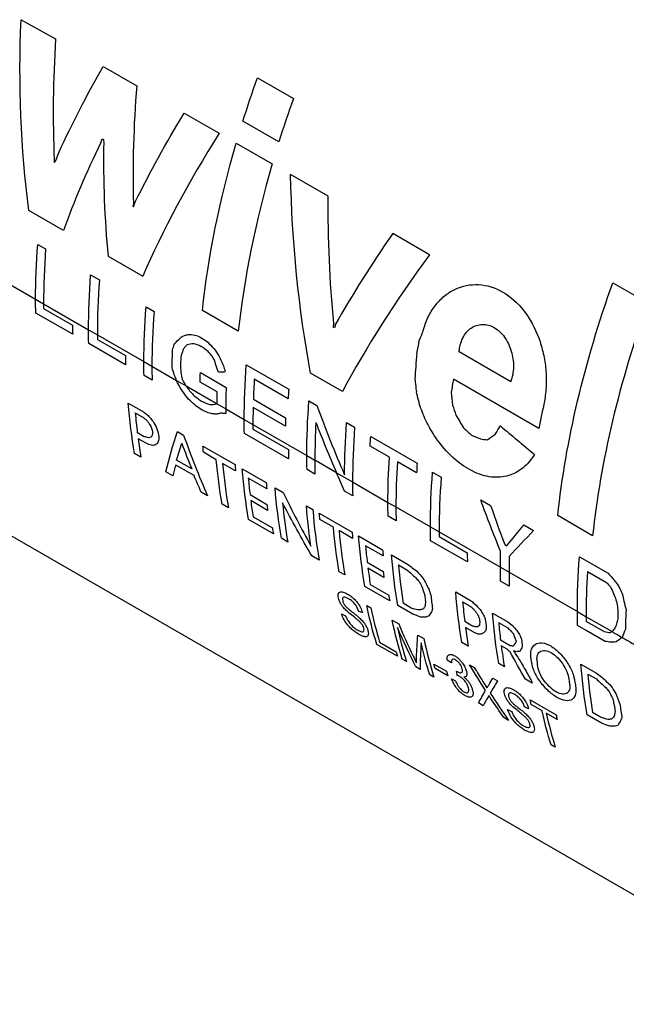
# Model space of a CAD drawing. Header units: millimetres. Extents: x 6 to 273, y 6 to 210.
# Tile 20 of 22: x 191.23 to 198.58, y 162.12 to 174.06. Entities that reach past the tile are written whole.
import ezdxf

# ---------------------------------------------------------------- set-up
doc = ezdxf.new("R2010")
doc.units = ezdxf.units.MM

msp = doc.modelspace()

# ---------------------------------------------------------------- linework, layer by layer
for p, q in [((191.243, 174.061), (191.662, 173.827)), ((192.239, 173.494), (192.645, 173.259)), ((194.109, 173.355), (194.545, 173.103)), ((193.22, 172.927), (193.644, 172.683)), ((194.368, 172.578), (193.932, 172.829)), ((192.228, 172.616), (192.243, 172.607)), ((193.852, 172.563), (194.288, 172.311)), ((191.641, 172.337), (191.652, 172.331)), ((194.967, 171.919), (194.511, 172.182)), ((192.6, 171.797), (192.608, 171.792)), ((191.757, 171.503), (191.338, 171.745)), ((184.738, 171.485), (206.756, 158.774)), ((196.195, 171.21), (195.749, 171.468)), ((191.445, 171.335), (191.541, 171.279)), ((192.298, 171.191), (192.719, 170.948)), ((190.767, 171.047), (191.42, 170.671)), ((192.087, 170.964), (192.193, 170.903)), ((198.417, 170.868), (198.84, 170.624)), ((191.42, 170.671), (191.516, 170.615)), ((191.516, 170.615), (192.062, 170.3)), ((191.869, 170.244), (191.421, 170.502)), ((191.516, 170.558), (191.867, 170.355)), ((192.758, 170.577), (192.855, 170.521)), ((193.877, 170.28), (193.441, 170.531)), ((192.062, 170.3), (192.168, 170.239)), ((192.168, 170.239), (192.733, 169.913)), ((195.044, 170.321), (195.027, 170.331)), ((192.51, 169.874), (192.063, 170.132)), ((192.168, 170.182), (192.509, 169.985)), ((197.179, 169.669), (196.553, 170.03)), ((192.733, 169.913), (192.83, 169.857)), ((193.974, 169.875), (194.489, 169.577)), ((192.83, 169.857), (193.129, 169.684)), ((193.417, 169.78), (193.729, 169.6)), ((195.14, 169.551), (194.754, 169.773)), ((192.832, 169.688), (192.734, 169.744)), ((193.129, 169.684), (193.244, 169.618)), ((193.621, 169.546), (193.414, 169.665)), ((194.481, 169.461), (194.071, 169.698)), ((197.521, 169.1), (196.486, 169.698)), ((193.244, 169.618), (193.62, 169.4)), ((192.543, 169.41), (192.726, 169.305)), ((193.62, 169.4), (193.725, 169.34)), ((194.06, 169.455), (194.45, 169.23)), ((194.733, 169.437), (194.83, 169.381)), ((192.627, 169.29), (192.732, 169.229)), ((193.691, 169.285), (193.675, 169.29)), ((193.725, 169.34), (193.949, 169.211)), ((194.447, 169.129), (194.057, 169.354)), ((193.949, 169.211), (194.054, 169.15)), ((195.19, 169.173), (195.287, 169.117)), ((192.736, 169.001), (192.653, 169.049)), ((193.138, 169.066), (193.214, 169.022)), ((194.486, 168.733), (193.95, 169.042)), ((194.054, 169.15), (194.708, 168.772)), ((194.054, 169.093), (194.484, 168.845)), ((192.758, 168.922), (192.662, 168.977)), ((195.482, 169.004), (196.045, 168.679)), ((196.702, 169.02), (196.812, 168.974)), ((192.697, 168.752), (192.619, 168.797)), ((193.448, 168.888), (193.837, 168.663)), ((193.61, 168.722), (193.454, 168.813)), ((195.708, 168.753), (195.474, 168.888)), ((193.313, 168.61), (193.129, 168.716)), ((193.843, 168.588), (193.687, 168.678)), ((194.708, 168.772), (194.805, 168.717)), ((195.067, 168.565), (194.805, 168.717)), ((196.037, 168.563), (195.805, 168.697)), ((193.084, 168.528), (192.999, 168.577)), ((193.341, 168.529), (193.118, 168.657)), ((193.925, 168.612), (194.216, 168.444)), ((194.806, 168.548), (194.71, 168.604)), ((195.067, 168.565), (195.262, 168.453)), ((196.231, 168.572), (196.336, 168.511)), ((194.222, 168.369), (193.998, 168.498)), ((195.262, 168.453), (195.691, 168.205)), ((193.504, 168.286), (193.427, 168.33)), ((194.323, 168.382), (194.42, 168.326)), ((195.264, 168.284), (195.166, 168.34)), ((194.019, 168.299), (194.223, 168.181)), ((194.232, 168.108), (194.028, 168.226)), ((195.691, 168.205), (195.788, 168.149)), ((196.816, 168.234), (196.936, 168.165)), ((193.756, 168.14), (193.68, 168.184)), ((194.702, 168.164), (194.78, 168.119)), ((195.788, 168.149), (196.206, 167.908)), ((194.302, 167.825), (194.001, 167.999)), ((194.056, 168.03), (194.29, 167.895)), ((194.859, 168.073), (195.257, 167.843)), ((195.03, 167.903), (194.865, 167.998)), ((195.79, 167.981), (195.693, 168.037)), ((198.172, 167.8), (197.749, 168.045)), ((195.263, 167.768), (195.098, 167.863)), ((196.206, 167.908), (196.311, 167.847)), ((196.311, 167.847), (197.054, 167.418)), ((197.34, 167.932), (197.457, 167.864)), ((194.477, 167.724), (194.399, 167.769)), ((195.335, 167.798), (195.626, 167.63)), ((196.654, 167.482), (196.207, 167.739)), ((196.312, 167.79), (196.652, 167.593)), ((195.633, 167.555), (195.419, 167.678)), ((197.106, 167.694), (197.133, 167.678)), ((194.856, 167.505), (194.768, 167.556)), ((195.734, 167.568), (195.928, 167.456)), ((198.012, 167.544), (198.359, 167.344)), ((195.168, 167.325), (195.1, 167.364)), ((195.44, 167.478), (195.634, 167.366)), ((195.643, 167.294), (195.449, 167.406)), ((195.818, 167.448), (195.921, 167.388)), ((195.986, 167.411), (196.037, 167.373)), ((197.054, 167.418), (197.159, 167.357)), ((198.11, 167.366), (198.341, 167.233)), ((197.161, 167.189), (197.055, 167.25)), ((197.159, 167.357), (197.987, 166.879)), ((195.712, 167.011), (195.411, 167.185)), ((195.477, 167.21), (195.701, 167.081)), ((196.512, 167.119), (196.691, 167.015)), ((195.383, 166.863), (195.334, 166.886)), ((195.434, 166.954), (195.484, 166.924)), ((195.994, 166.848), (195.81, 166.954)), ((195.974, 166.923), (195.876, 166.98)), ((196.012, 166.909), (195.974, 166.923)), ((196.596, 166.999), (196.686, 166.947)), ((195.128, 166.853), (195.177, 166.83)), ((195.742, 166.776), (195.821, 166.73)), ((196.959, 166.861), (197.143, 166.754)), ((197.987, 166.879), (198.093, 166.818)), ((198.093, 166.818), (198.407, 166.637)), ((196.708, 166.708), (196.621, 166.758)), ((196.737, 166.625), (196.631, 166.686)), ((197.033, 166.746), (197.143, 166.683)), ((197.143, 166.754), (197.202, 166.709)), ((198.095, 166.65), (197.989, 166.711)), ((198.316, 166.633), (198.093, 166.761)), ((198.325, 166.518), (198.095, 166.65)), ((196.054, 166.595), (196.126, 166.554)), ((196.786, 166.605), (196.737, 166.625)), ((197.172, 166.466), (197.056, 166.534)), ((195.807, 166.337), (195.555, 166.482)), ((195.59, 166.507), (195.791, 166.391)), ((196.665, 166.461), (196.588, 166.505)), ((197.138, 166.422), (197.064, 166.465)), ((195.914, 166.275), (195.863, 166.304)), ((196.461, 166.257), (196.409, 166.292)), ((196.081, 166.179), (196.029, 166.209)), ((196.249, 166.242), (196.4, 166.155)), ((196.415, 166.101), (196.264, 166.188)), ((196.679, 166.235), (196.737, 166.201)), ((197.103, 166.208), (197.034, 166.248)), ((198.03, 166.242), (198.219, 166.133)), ((196.247, 166.083), (196.197, 166.112)), ((196.462, 166.063), (196.511, 166.04)), ((196.523, 166.157), (196.53, 166.152)), ((196.961, 166.072), (197.019, 166.039)), ((197.44, 166.012), (197.358, 166.06)), ((198.114, 166.122), (198.219, 166.062)), ((198.219, 166.133), (198.283, 166.086)), ((197.415, 165.81), (197.73, 165.628)), ((196.845, 165.737), (196.788, 165.771)), ((197.141, 165.691), (197.19, 165.668)), ((197.396, 165.701), (197.347, 165.724)), ((197.559, 165.677), (197.427, 165.753)), ((197.153, 165.56), (197.095, 165.593)), ((197.742, 165.572), (197.61, 165.648)), ((198.288, 165.522), (198.106, 165.628)), ((198.268, 165.599), (198.172, 165.654)), ((197.719, 165.233), (197.669, 165.262))]:
    msp.add_line(p, q)
for centre, radius, start, end in [((199.667, 169.919), 7.068, 185.1087, 187.0713), ((203.68, 168.713), 8.875, 177.0138, 179.9776), ((202.663, 168.056), 6.872, 185.0811, 189.0138), ((207.044, 166.813), 8.951, 176.4582, 179.9685), ((202.965, 167.883), 6.876, 186.7123, 187.3457), ((203.636, 167.628), 7.068, 185.1087, 187.0713), ((203.837, 167.516), 7.074, 185.8939, 186.2256), ((206.526, 166.818), 8.433, 179.9996, 180.3863), ((204.097, 167.378), 7.092, 185.1108, 186.8386), ((204.959, 166.731), 6.872, 185.0811, 189.0138), ((205.243, 166.554), 6.856, 186.7874, 187.4758)]:
    msp.add_arc(centre, radius, start, end)
for points in [[(191.338, 171.745), (191.241, 172.496), (191.21, 173.275), (191.243, 174.061)], [(191.662, 173.827), (191.631, 173.334), (191.625, 172.843), (191.646, 172.361)], [(191.705, 172.458), (191.862, 172.798), (192.04, 173.145), (192.239, 173.494)], [(193.932, 172.829), (193.988, 173.004), (194.047, 173.18), (194.109, 173.355)], [(192.645, 173.259), (192.607, 172.777), (192.593, 172.297), (192.605, 171.826)], [(194.545, 173.103), (194.483, 172.928), (194.423, 172.753), (194.368, 172.578)], [(192.632, 171.859), (192.805, 172.209), (193.001, 172.567), (193.22, 172.927)], [(193.644, 172.683), (193.271, 172.09), (192.961, 171.505), (192.719, 170.948)], [(192.209, 172.569), (192.034, 172.207), (191.883, 171.85), (191.757, 171.503)], [(192.209, 172.569), (192.215, 172.585), (192.221, 172.6), (192.228, 172.616)], [(192.245, 172.573), (192.238, 172.105), (192.255, 171.643), (192.298, 171.191)], [(192.243, 172.607), (192.244, 172.596), (192.245, 172.585), (192.245, 172.573)], [(193.441, 170.531), (193.512, 171.187), (193.65, 171.872), (193.852, 172.563)], [(191.675, 172.377), (191.685, 172.404), (191.695, 172.431), (191.705, 172.458)], [(191.646, 172.361), (191.644, 172.353), (191.643, 172.345), (191.641, 172.337)], [(191.652, 172.331), (191.66, 172.347), (191.667, 172.362), (191.675, 172.377)], [(194.288, 172.311), (194.086, 171.62), (193.948, 170.935), (193.877, 170.28)], [(194.754, 169.773), (194.607, 170.555), (194.527, 171.365), (194.511, 172.182)], [(195.035, 170.378), (194.985, 170.885), (194.963, 171.401), (194.967, 171.919)], [(192.605, 171.826), (192.603, 171.816), (192.602, 171.807), (192.6, 171.797)], [(192.608, 171.792), (192.616, 171.814), (192.624, 171.837), (192.632, 171.859)], [(195.749, 171.468), (195.491, 171.096), (195.26, 170.727), (195.056, 170.366)], [(191.42, 170.671), (191.42, 170.888), (191.428, 171.109), (191.445, 171.335)], [(191.541, 171.279), (191.524, 171.054), (191.516, 170.832), (191.516, 170.615)], [(196.195, 171.21), (195.778, 170.643), (195.425, 170.082), (195.14, 169.551)], [(192.062, 170.3), (192.062, 170.517), (192.07, 170.739), (192.087, 170.964)], [(192.193, 170.903), (192.176, 170.677), (192.168, 170.456), (192.168, 170.239)], [(197.749, 168.045), (197.846, 168.95), (198.073, 169.911), (198.417, 170.868)], [(191.421, 170.502), (191.42, 170.558), (191.42, 170.614), (191.42, 170.671)], [(191.516, 170.615), (191.516, 170.596), (191.516, 170.577), (191.516, 170.558)], [(198.84, 170.624), (198.497, 169.666), (198.269, 168.706), (198.172, 167.8)], [(192.733, 169.913), (192.733, 170.13), (192.741, 170.351), (192.758, 170.577)], [(192.855, 170.521), (192.838, 170.295), (192.83, 170.073), (192.83, 169.857)], [(191.867, 170.355), (191.867, 170.318), (191.868, 170.281), (191.869, 170.244)], [(195.035, 170.378), (195.032, 170.362), (195.029, 170.347), (195.027, 170.331)], [(195.056, 170.366), (195.052, 170.351), (195.048, 170.336), (195.044, 170.321)], [(192.063, 170.132), (192.062, 170.187), (192.062, 170.244), (192.062, 170.3)], [(192.168, 170.239), (192.168, 170.22), (192.168, 170.201), (192.168, 170.182)], [(196.071, 170.164), (196.082, 170.193), (196.093, 170.221), (196.104, 170.25)], [(196.104, 170.25), (196.108, 170.261), (196.112, 170.271), (196.117, 170.282)], [(193.08, 170.057), (193.087, 170.078), (193.093, 170.099), (193.1, 170.12)], [(193.1, 170.12), (193.116, 170.139), (193.133, 170.159), (193.15, 170.178)], [(193.257, 170.117), (193.248, 170.108), (193.239, 170.1), (193.231, 170.091)], [(196.041, 170.015), (196.051, 170.065), (196.061, 170.114), (196.071, 170.164)], [(193.075, 169.841), (193.076, 169.912), (193.077, 169.984), (193.08, 170.057)], [(193.193, 170.009), (193.188, 169.996), (193.184, 169.982), (193.18, 169.969)], [(193.208, 170.058), (193.203, 170.041), (193.198, 170.025), (193.193, 170.009)], [(193.231, 170.091), (193.223, 170.08), (193.216, 170.069), (193.208, 170.058)], [(196.041, 170.015), (196.036, 169.96), (196.031, 169.905), (196.027, 169.85)], [(192.509, 169.985), (192.509, 169.948), (192.51, 169.911), (192.51, 169.874)], [(192.734, 169.744), (192.733, 169.8), (192.733, 169.856), (192.733, 169.913)], [(193.18, 169.969), (193.179, 169.926), (193.177, 169.883), (193.176, 169.841)], [(193.598, 169.899), (193.594, 169.912), (193.59, 169.926), (193.586, 169.939)], [(193.606, 169.875), (193.603, 169.883), (193.601, 169.891), (193.598, 169.899)], [(193.621, 169.825), (193.616, 169.841), (193.611, 169.858), (193.606, 169.875)], [(193.69, 169.879), (193.697, 169.857), (193.705, 169.835), (193.713, 169.813)], [(193.949, 169.211), (193.949, 169.428), (193.957, 169.649), (193.974, 169.875)], [(192.83, 169.857), (192.83, 169.8), (192.83, 169.744), (192.832, 169.688)], [(193.1, 169.753), (193.091, 169.782), (193.083, 169.811), (193.075, 169.841)], [(193.129, 169.684), (193.119, 169.707), (193.11, 169.73), (193.1, 169.753)], [(193.176, 169.841), (193.178, 169.82), (193.179, 169.8), (193.181, 169.779)], [(193.181, 169.779), (193.187, 169.752), (193.192, 169.724), (193.198, 169.697)], [(193.414, 169.665), (193.415, 169.703), (193.416, 169.742), (193.417, 169.78)], [(193.635, 169.783), (193.63, 169.797), (193.626, 169.811), (193.621, 169.825)], [(193.711, 169.783), (193.686, 169.783), (193.66, 169.783), (193.635, 169.783)], [(193.713, 169.813), (193.712, 169.803), (193.712, 169.793), (193.711, 169.783)], [(196.027, 169.85), (196.023, 169.802), (196.02, 169.753), (196.017, 169.705)], [(193.146, 169.644), (193.14, 169.657), (193.135, 169.671), (193.129, 169.684)], [(194.071, 169.698), (194.066, 169.616), (194.062, 169.535), (194.06, 169.455)], [(196.017, 169.705), (196.02, 169.676), (196.023, 169.647), (196.027, 169.618)], [(196.486, 169.698), (196.476, 169.646), (196.466, 169.593), (196.457, 169.541)], [(193.62, 169.4), (193.62, 169.449), (193.62, 169.497), (193.621, 169.546)], [(193.729, 169.6), (193.726, 169.513), (193.725, 169.426), (193.725, 169.34)], [(194.489, 169.577), (194.486, 169.539), (194.484, 169.5), (194.481, 169.461)], [(196.027, 169.618), (196.029, 169.594), (196.032, 169.571), (196.035, 169.547)], [(196.457, 169.541), (196.463, 169.489), (196.469, 169.438), (196.475, 169.386)], [(192.619, 168.797), (192.585, 168.995), (192.56, 169.199), (192.543, 169.41)], [(194.708, 168.772), (194.708, 168.989), (194.716, 169.211), (194.733, 169.437)], [(197.589, 169.432), (197.564, 169.321), (197.542, 169.211), (197.521, 169.1)], [(193.725, 169.283), (193.714, 169.284), (193.703, 169.284), (193.691, 169.285)], [(193.725, 169.34), (193.725, 169.321), (193.725, 169.302), (193.725, 169.283)], [(194.057, 169.354), (194.055, 169.286), (194.054, 169.218), (194.054, 169.15)], [(194.83, 169.381), (194.934, 169.096), (195.045, 168.815), (195.165, 168.538)], [(196.475, 169.386), (196.488, 169.345), (196.501, 169.304), (196.514, 169.263)], [(193.95, 169.042), (193.949, 169.098), (193.949, 169.154), (193.949, 169.211)], [(194.45, 169.23), (194.448, 169.196), (194.447, 169.163), (194.447, 169.129)], [(194.817, 169.175), (194.896, 168.97), (194.979, 168.766), (195.067, 168.565)], [(195.165, 168.538), (195.165, 168.746), (195.174, 168.958), (195.19, 169.173)], [(196.514, 169.263), (196.545, 169.212), (196.576, 169.161), (196.607, 169.11)], [(192.999, 168.577), (193.037, 168.734), (193.083, 168.897), (193.138, 169.066)], [(194.054, 169.15), (194.054, 169.131), (194.054, 169.112), (194.054, 169.093)], [(195.287, 169.117), (195.27, 168.891), (195.262, 168.67), (195.262, 168.453)], [(196.607, 169.11), (196.638, 169.08), (196.67, 169.05), (196.702, 169.02)], [(196.897, 168.965), (196.929, 168.988), (196.961, 169.012), (196.994, 169.036)], [(196.994, 169.036), (197.014, 169.068), (197.033, 169.1), (197.054, 169.132)], [(197.054, 169.132), (197.191, 169.017), (197.329, 168.902), (197.467, 168.787)], [(192.662, 168.977), (192.673, 168.901), (192.684, 168.826), (192.697, 168.752)], [(192.756, 168.998), (192.75, 168.999), (192.743, 169), (192.736, 169.001)], [(193.129, 168.716), (193.148, 168.784), (193.169, 168.854), (193.191, 168.924)], [(193.191, 168.924), (193.23, 168.818), (193.271, 168.714), (193.313, 168.61)], [(193.214, 169.022), (193.302, 168.771), (193.399, 168.525), (193.504, 168.286)], [(195.474, 168.888), (195.477, 168.927), (195.479, 168.965), (195.482, 169.004)], [(196.812, 168.974), (196.84, 168.971), (196.869, 168.968), (196.897, 168.965)], [(193.454, 168.813), (193.452, 168.838), (193.45, 168.863), (193.448, 168.888)], [(194.484, 168.845), (194.485, 168.807), (194.485, 168.77), (194.486, 168.733)], [(193.68, 168.184), (193.65, 168.359), (193.627, 168.538), (193.61, 168.722)], [(193.687, 168.678), (193.704, 168.494), (193.727, 168.314), (193.756, 168.14)], [(194.71, 168.604), (194.708, 168.66), (194.708, 168.716), (194.708, 168.772)], [(194.805, 168.717), (194.805, 168.66), (194.805, 168.604), (194.806, 168.548)], [(195.691, 168.205), (195.691, 168.384), (195.697, 168.567), (195.708, 168.753)], [(195.805, 168.697), (195.794, 168.511), (195.788, 168.328), (195.788, 168.149)], [(196.045, 168.679), (196.042, 168.64), (196.04, 168.602), (196.037, 168.563)], [(193.118, 168.657), (193.106, 168.613), (193.095, 168.57), (193.084, 168.528)], [(193.837, 168.663), (193.839, 168.638), (193.841, 168.613), (193.843, 168.588)], [(194.001, 167.999), (193.967, 168.197), (193.941, 168.402), (193.925, 168.612)], [(195.166, 168.34), (195.133, 168.415), (195.099, 168.49), (195.067, 168.565)], [(196.206, 167.908), (196.206, 168.125), (196.214, 168.346), (196.231, 168.572)], [(193.427, 168.33), (193.398, 168.396), (193.369, 168.462), (193.341, 168.529)], [(193.998, 168.498), (194.004, 168.431), (194.011, 168.364), (194.019, 168.299)], [(194.216, 168.444), (194.218, 168.419), (194.22, 168.394), (194.222, 168.369)], [(195.262, 168.453), (195.262, 168.396), (195.262, 168.34), (195.264, 168.284)], [(196.336, 168.511), (196.32, 168.285), (196.311, 168.064), (196.311, 167.847)], [(194.399, 167.769), (194.365, 167.967), (194.34, 168.172), (194.323, 168.382)], [(194.42, 168.326), (194.527, 168.105), (194.64, 167.888), (194.758, 167.675)], [(194.028, 168.226), (194.037, 168.16), (194.046, 168.095), (194.056, 168.03)], [(194.413, 168.199), (194.429, 168.037), (194.45, 167.879), (194.477, 167.724)], [(194.768, 167.556), (194.645, 167.766), (194.526, 167.981), (194.413, 168.199)], [(195.693, 168.037), (195.691, 168.092), (195.691, 168.148), (195.691, 168.205)], [(197.056, 167.611), (196.972, 167.817), (196.892, 168.024), (196.816, 168.234)], [(194.223, 168.181), (194.226, 168.156), (194.229, 168.132), (194.232, 168.108)], [(194.758, 167.675), (194.734, 167.834), (194.715, 167.997), (194.702, 168.164)], [(194.78, 168.119), (194.796, 167.908), (194.822, 167.703), (194.856, 167.505)], [(195.788, 168.149), (195.788, 168.093), (195.788, 168.036), (195.79, 167.981)], [(196.936, 168.165), (196.99, 168.007), (197.047, 167.85), (197.106, 167.694)], [(194.865, 167.998), (194.863, 168.023), (194.861, 168.048), (194.859, 168.073)], [(194.29, 167.895), (194.294, 167.872), (194.298, 167.848), (194.302, 167.825)], [(195.1, 167.364), (195.07, 167.539), (195.047, 167.718), (195.03, 167.903)], [(195.098, 167.863), (195.115, 167.679), (195.138, 167.5), (195.168, 167.325)], [(195.257, 167.843), (195.259, 167.818), (195.261, 167.793), (195.263, 167.768)], [(196.207, 167.739), (196.206, 167.795), (196.206, 167.851), (196.206, 167.908)], [(196.311, 167.847), (196.311, 167.828), (196.311, 167.809), (196.312, 167.79)], [(197.133, 167.678), (197.2, 167.761), (197.269, 167.846), (197.34, 167.932)], [(197.457, 167.864), (197.355, 167.757), (197.256, 167.653), (197.161, 167.55)], [(195.411, 167.185), (195.377, 167.383), (195.352, 167.588), (195.335, 167.798)], [(195.419, 167.678), (195.425, 167.611), (195.432, 167.544), (195.44, 167.478)], [(195.626, 167.63), (195.628, 167.605), (195.631, 167.58), (195.633, 167.555)], [(197.054, 167.418), (197.054, 167.482), (197.054, 167.546), (197.056, 167.611)], [(195.81, 166.954), (195.776, 167.152), (195.751, 167.357), (195.734, 167.568)], [(196.652, 167.593), (196.653, 167.556), (196.653, 167.519), (196.654, 167.482)], [(197.161, 167.55), (197.16, 167.485), (197.159, 167.421), (197.159, 167.357)], [(197.987, 166.879), (197.987, 167.096), (197.995, 167.318), (198.012, 167.544)], [(195.449, 167.406), (195.457, 167.34), (195.466, 167.275), (195.477, 167.21)], [(195.634, 167.366), (195.637, 167.342), (195.64, 167.318), (195.643, 167.294)], [(195.921, 167.388), (195.94, 167.371), (195.959, 167.354), (195.978, 167.336)], [(195.928, 167.456), (195.948, 167.441), (195.967, 167.426), (195.986, 167.411)], [(196.037, 167.373), (196.064, 167.343), (196.091, 167.313), (196.118, 167.283)], [(197.055, 167.25), (197.054, 167.306), (197.054, 167.362), (197.054, 167.418)], [(195.978, 167.336), (195.994, 167.321), (196.011, 167.306), (196.028, 167.291)], [(196.028, 167.291), (196.041, 167.275), (196.054, 167.26), (196.068, 167.244)], [(196.068, 167.244), (196.079, 167.225), (196.091, 167.205), (196.103, 167.185)], [(196.118, 167.283), (196.129, 167.263), (196.14, 167.244), (196.152, 167.224)], [(197.159, 167.357), (197.159, 167.301), (197.16, 167.245), (197.161, 167.189)], [(198.359, 167.344), (198.375, 167.326), (198.392, 167.308), (198.408, 167.29)], [(196.103, 167.185), (196.111, 167.157), (196.12, 167.129), (196.129, 167.101)], [(196.152, 167.224), (196.162, 167.201), (196.173, 167.177), (196.185, 167.154)], [(196.185, 167.154), (196.193, 167.13), (196.202, 167.105), (196.211, 167.081)], [(198.341, 167.233), (198.357, 167.215), (198.372, 167.197), (198.388, 167.179)], [(195.701, 167.081), (195.704, 167.057), (195.708, 167.034), (195.712, 167.011)], [(196.129, 167.101), (196.132, 167.094), (196.134, 167.086), (196.136, 167.079)], [(196.146, 167.004), (196.144, 166.985), (196.143, 166.966), (196.142, 166.947)], [(196.211, 167.081), (196.217, 167.026), (196.224, 166.971), (196.231, 166.917)], [(196.588, 166.505), (196.554, 166.703), (196.529, 166.908), (196.512, 167.119)], [(196.691, 167.015), (196.706, 167.003), (196.722, 166.99), (196.737, 166.978)], [(198.552, 167.008), (198.56, 166.973), (198.568, 166.937), (198.577, 166.901)], [(195.555, 166.482), (195.509, 166.634), (195.468, 166.791), (195.434, 166.954)], [(195.484, 166.924), (195.515, 166.781), (195.55, 166.642), (195.59, 166.507)], [(196.05, 166.903), (196.037, 166.905), (196.025, 166.907), (196.012, 166.909)], [(196.086, 166.901), (196.074, 166.902), (196.062, 166.903), (196.05, 166.903)], [(196.12, 166.912), (196.109, 166.909), (196.097, 166.905), (196.086, 166.901)], [(196.142, 166.947), (196.135, 166.935), (196.127, 166.924), (196.12, 166.912)], [(196.231, 166.917), (196.227, 166.904), (196.223, 166.89), (196.219, 166.876)], [(196.686, 166.947), (196.702, 166.935), (196.717, 166.922), (196.732, 166.91)], [(196.732, 166.91), (196.74, 166.9), (196.747, 166.889), (196.755, 166.878)], [(196.737, 166.978), (196.76, 166.954), (196.783, 166.93), (196.807, 166.906)], [(196.807, 166.906), (196.818, 166.89), (196.828, 166.874), (196.839, 166.858)], [(198.577, 166.901), (198.573, 166.823), (198.571, 166.745), (198.57, 166.668)], [(195.863, 166.304), (195.817, 166.456), (195.777, 166.613), (195.742, 166.776)], [(196.087, 166.813), (196.056, 166.825), (196.025, 166.837), (195.994, 166.848)], [(196.149, 166.814), (196.128, 166.813), (196.108, 166.813), (196.087, 166.813)], [(196.189, 166.829), (196.176, 166.824), (196.162, 166.819), (196.149, 166.814)], [(196.219, 166.876), (196.209, 166.86), (196.199, 166.844), (196.189, 166.829)], [(196.755, 166.878), (196.76, 166.872), (196.764, 166.865), (196.769, 166.859)], [(196.769, 166.859), (196.775, 166.848), (196.781, 166.838), (196.787, 166.827)], [(196.787, 166.827), (196.791, 166.814), (196.796, 166.802), (196.8, 166.79)], [(196.839, 166.858), (196.846, 166.844), (196.854, 166.829), (196.861, 166.814)], [(196.861, 166.814), (196.865, 166.799), (196.87, 166.783), (196.875, 166.767)], [(196.875, 166.767), (196.877, 166.742), (196.88, 166.718), (196.883, 166.693)], [(197.034, 166.248), (197.001, 166.446), (196.975, 166.65), (196.959, 166.861)], [(197.989, 166.711), (197.987, 166.767), (197.987, 166.823), (197.987, 166.879)], [(195.806, 166.685), (195.837, 166.544), (195.873, 166.408), (195.914, 166.275)], [(196.029, 166.209), (195.95, 166.363), (195.876, 166.522), (195.806, 166.685)], [(195.821, 166.73), (195.877, 166.597), (195.935, 166.467), (195.997, 166.339)], [(196.631, 166.686), (196.641, 166.61), (196.653, 166.535), (196.665, 166.461)], [(196.747, 166.694), (196.734, 166.699), (196.721, 166.704), (196.708, 166.708)], [(196.778, 166.696), (196.768, 166.696), (196.757, 166.695), (196.747, 166.694)], [(196.801, 166.713), (196.793, 166.707), (196.786, 166.702), (196.778, 166.696)], [(196.804, 166.749), (196.803, 166.737), (196.802, 166.725), (196.801, 166.713)], [(196.878, 166.651), (196.87, 166.642), (196.862, 166.633), (196.854, 166.624)], [(196.883, 166.693), (196.881, 166.679), (196.879, 166.665), (196.878, 166.651)], [(197.143, 166.683), (197.158, 166.668), (197.172, 166.654), (197.186, 166.639)], [(197.202, 166.709), (197.219, 166.689), (197.236, 166.669), (197.254, 166.649)], [(197.254, 166.649), (197.265, 166.632), (197.276, 166.616), (197.287, 166.6)], [(198.57, 166.668), (198.556, 166.634), (198.543, 166.6), (198.53, 166.566)], [(196.037, 166.321), (196.04, 166.41), (196.046, 166.501), (196.054, 166.595)], [(196.126, 166.554), (196.16, 166.392), (196.201, 166.235), (196.247, 166.083)], [(196.802, 166.606), (196.797, 166.606), (196.791, 166.605), (196.786, 166.605)], [(196.83, 166.609), (196.821, 166.608), (196.811, 166.607), (196.802, 166.606)], [(196.854, 166.624), (196.846, 166.619), (196.838, 166.614), (196.83, 166.609)], [(197.186, 166.639), (197.194, 166.63), (197.202, 166.622), (197.211, 166.613)], [(197.211, 166.613), (197.215, 166.6), (197.22, 166.587), (197.225, 166.574)], [(197.225, 166.574), (197.231, 166.557), (197.238, 166.539), (197.245, 166.521)], [(197.287, 166.6), (197.294, 166.581), (197.302, 166.561), (197.31, 166.542)], [(197.31, 166.542), (197.313, 166.513), (197.316, 166.484), (197.319, 166.456)], [(198.385, 166.62), (198.362, 166.624), (198.339, 166.628), (198.316, 166.633)], [(198.407, 166.637), (198.399, 166.631), (198.392, 166.626), (198.385, 166.62)], [(198.53, 166.566), (198.505, 166.548), (198.481, 166.53), (198.458, 166.512)], [(196.094, 166.499), (196.085, 166.389), (196.081, 166.282), (196.081, 166.179)], [(196.197, 166.112), (196.159, 166.237), (196.124, 166.366), (196.094, 166.499)], [(197.064, 166.465), (197.076, 166.378), (197.088, 166.292), (197.103, 166.208)], [(197.17, 166.394), (197.159, 166.403), (197.149, 166.412), (197.138, 166.422)], [(197.21, 166.459), (197.197, 166.462), (197.185, 166.464), (197.172, 166.466)], [(197.236, 166.5), (197.227, 166.486), (197.218, 166.473), (197.21, 166.459)], [(197.245, 166.521), (197.242, 166.514), (197.239, 166.507), (197.236, 166.5)], [(197.319, 166.456), (197.31, 166.437), (197.302, 166.418), (197.293, 166.399)], [(198.393, 166.507), (198.37, 166.511), (198.348, 166.514), (198.325, 166.518)], [(198.458, 166.512), (198.436, 166.51), (198.414, 166.509), (198.393, 166.507)], [(195.791, 166.391), (195.796, 166.373), (195.801, 166.355), (195.807, 166.337)], [(195.997, 166.339), (196.01, 166.312), (196.023, 166.286), (196.036, 166.26)], [(196.036, 166.26), (196.036, 166.28), (196.036, 166.3), (196.037, 166.321)], [(197.358, 166.06), (197.294, 166.17), (197.231, 166.281), (197.17, 166.394)], [(197.212, 166.403), (197.219, 166.392), (197.227, 166.382), (197.234, 166.371)], [(197.244, 166.393), (197.233, 166.396), (197.222, 166.4), (197.212, 166.403)], [(197.234, 166.371), (197.254, 166.341), (197.274, 166.312), (197.294, 166.282)], [(197.293, 166.399), (197.277, 166.397), (197.26, 166.395), (197.244, 166.393)], [(196.264, 166.188), (196.259, 166.206), (196.254, 166.224), (196.249, 166.242)], [(196.874, 165.924), (196.808, 166.026), (196.743, 166.13), (196.679, 166.235)], [(196.737, 166.201), (196.771, 166.145), (196.806, 166.089), (196.841, 166.033)], [(197.294, 166.282), (197.311, 166.252), (197.327, 166.223), (197.344, 166.194)], [(197.344, 166.194), (197.371, 166.144), (197.399, 166.095), (197.427, 166.046)], [(198.106, 165.628), (198.072, 165.826), (198.046, 166.031), (198.03, 166.242)], [(196.4, 166.155), (196.405, 166.137), (196.41, 166.119), (196.415, 166.101)], [(196.53, 166.105), (196.528, 166.123), (196.525, 166.14), (196.523, 166.157)], [(196.912, 165.989), (196.928, 166.016), (196.944, 166.044), (196.961, 166.072)], [(198.219, 166.062), (198.237, 166.045), (198.255, 166.028), (198.273, 166.012)], [(198.283, 166.086), (198.319, 166.051), (198.356, 166.016), (198.393, 165.981)], [(196.841, 166.033), (196.857, 166.007), (196.874, 165.98), (196.891, 165.954)], [(196.891, 165.954), (196.898, 165.966), (196.905, 165.977), (196.912, 165.989)], [(197.019, 166.039), (196.988, 165.988), (196.959, 165.939), (196.931, 165.89)], [(197.427, 166.046), (197.431, 166.035), (197.436, 166.024), (197.44, 166.012)], [(198.273, 166.012), (198.292, 165.993), (198.312, 165.975), (198.331, 165.957)], [(198.331, 165.957), (198.344, 165.942), (198.357, 165.928), (198.371, 165.913)], [(198.393, 165.981), (198.413, 165.949), (198.433, 165.918), (198.453, 165.886)], [(196.788, 165.771), (196.815, 165.82), (196.844, 165.871), (196.874, 165.924)], [(196.902, 165.839), (196.882, 165.805), (196.864, 165.771), (196.845, 165.737)], [(196.915, 165.861), (196.91, 165.854), (196.906, 165.846), (196.902, 165.839)], [(196.94, 165.823), (196.932, 165.835), (196.923, 165.848), (196.915, 165.861)], [(196.931, 165.89), (197.004, 165.779), (197.077, 165.669), (197.153, 165.56)], [(197.095, 165.593), (197.043, 165.669), (196.991, 165.745), (196.94, 165.823)], [(197.427, 165.753), (197.423, 165.772), (197.419, 165.791), (197.415, 165.81)], [(198.371, 165.913), (198.376, 165.901), (198.382, 165.888), (198.388, 165.876)], [(198.388, 165.876), (198.396, 165.862), (198.404, 165.847), (198.412, 165.832)], [(198.412, 165.832), (198.417, 165.813), (198.422, 165.794), (198.427, 165.774)], [(198.453, 165.886), (198.47, 165.843), (198.486, 165.8), (198.503, 165.758)], [(198.427, 165.774), (198.43, 165.764), (198.432, 165.754), (198.435, 165.744)], [(198.503, 165.758), (198.51, 165.702), (198.519, 165.646), (198.528, 165.591)], [(197.669, 165.262), (197.628, 165.396), (197.591, 165.535), (197.559, 165.677)], [(197.61, 165.648), (197.642, 165.506), (197.678, 165.367), (197.719, 165.233)], [(197.73, 165.628), (197.734, 165.609), (197.738, 165.59), (197.742, 165.572)], [(198.362, 165.569), (198.331, 165.579), (198.3, 165.589), (198.268, 165.599)], [(198.403, 165.576), (198.389, 165.574), (198.376, 165.572), (198.362, 165.569)], [(198.432, 165.609), (198.422, 165.598), (198.413, 165.587), (198.403, 165.576)], [(198.445, 165.662), (198.441, 165.644), (198.437, 165.627), (198.432, 165.609)], [(198.528, 165.591), (198.517, 165.572), (198.507, 165.552), (198.496, 165.533)], [(198.38, 165.49), (198.349, 165.501), (198.319, 165.512), (198.288, 165.522)], [(198.445, 165.488), (198.424, 165.489), (198.402, 165.489), (198.38, 165.49)], [(198.477, 165.497), (198.466, 165.494), (198.456, 165.491), (198.445, 165.488)], [(198.496, 165.533), (198.49, 165.521), (198.483, 165.509), (198.477, 165.497)]]:
    msp.add_open_spline(points, degree=3)
for points, knots in [([(196.117, 170.282), (196.125, 170.311), (196.142, 170.368), (196.175, 170.449), (196.216, 170.523), (196.278, 170.614), (196.37, 170.711), (196.541, 170.822), (196.79, 170.872), (197.091, 170.78), (197.351, 170.548), (197.504, 170.266), (197.578, 170.013), (197.608, 169.816), (197.614, 169.619), (197.597, 169.495), (197.589, 169.432)], [0, 0, 0, 0, 0.031564, 0.062815, 0.094039, 0.125524, 0.18809, 0.250689, 0.375444, 0.500071, 0.624679, 0.749457, 0.812086, 0.874735, 0.937052, 1, 1, 1, 1]), ([(196.553, 170.03), (196.556, 170.051), (196.56, 170.092), (196.576, 170.15), (196.602, 170.211), (196.641, 170.272), (196.717, 170.34), (196.834, 170.378), (196.983, 170.338), (197.111, 170.219), (197.181, 170.072), (197.209, 169.945), (197.214, 169.848), (197.206, 169.753), (197.188, 169.697), (197.179, 169.669)], [0, 0, 0, 0, 0.04229, 0.083949, 0.125861, 0.188284, 0.250877, 0.375602, 0.500074, 0.624545, 0.749274, 0.811752, 0.873978, 0.936527, 1, 1, 1, 1]), ([(193.15, 170.178), (193.161, 170.189), (193.184, 170.212), (193.226, 170.233), (193.28, 170.244), (193.348, 170.239), (193.429, 170.206), (193.507, 170.151), (193.58, 170.074), (193.643, 169.983), (193.674, 169.914), (193.69, 169.879)], [0, 0, 0, 0, 0.084313, 0.167159, 0.250787, 0.375271, 0.500188, 0.624824, 0.749013, 0.873675, 1, 1, 1, 1]), ([(193.586, 169.939), (193.574, 169.956), (193.551, 169.991), (193.511, 170.035), (193.468, 170.071), (193.41, 170.108), (193.333, 170.136), (193.282, 170.123), (193.257, 170.117)], [0, 0, 0, 0, 0.128125, 0.251882, 0.374911, 0.500917, 0.748359, 1, 1, 1, 1]), ([(193.675, 169.29), (193.662, 169.286), (193.637, 169.278), (193.594, 169.275), (193.541, 169.282), (193.477, 169.303), (193.379, 169.358), (193.282, 169.445), (193.198, 169.553), (193.163, 169.614), (193.146, 169.644)], [0, 0, 0, 0, 0.084341, 0.167588, 0.251169, 0.375782, 0.500732, 0.748526, 0.873407, 1, 1, 1, 1]), ([(193.198, 169.697), (193.205, 169.683), (193.219, 169.656), (193.236, 169.63), (193.244, 169.618)], [0, 0, 0, 0, 0.510673, 1, 1, 1, 1]), ([(193.244, 169.618), (193.258, 169.598), (193.285, 169.559), (193.331, 169.509), (193.381, 169.466), (193.448, 169.42), (193.534, 169.384), (193.591, 169.395), (193.62, 169.4)], [0, 0, 0, 0, 0.125948, 0.248949, 0.372694, 0.500807, 0.747196, 1, 1, 1, 1]), ([(197.467, 168.787), (197.449, 168.76), (197.413, 168.706), (197.351, 168.641), (197.284, 168.588), (197.21, 168.548), (197.092, 168.508), (196.92, 168.501), (196.693, 168.584), (196.471, 168.74), (196.296, 168.943), (196.171, 169.149), (196.085, 169.343), (196.051, 169.478), (196.035, 169.547)], [0, 0, 0, 0, 0.05086, 0.100669, 0.150084, 0.199779, 0.250414, 0.375254, 0.50013, 0.624971, 0.749848, 0.833391, 0.915749, 1, 1, 1, 1]), ([(192.726, 169.305), (192.741, 169.293), (192.772, 169.271), (192.816, 169.225), (192.86, 169.163), (192.899, 169.086), (192.917, 169.004), (192.911, 168.938), (192.878, 168.901), (192.826, 168.891), (192.781, 168.912), (192.758, 168.922)], [0, 0, 0, 0, 0.085083, 0.166722, 0.250607, 0.375519, 0.500475, 0.625385, 0.750343, 0.873827, 1, 1, 1, 1]), ([(192.732, 169.229), (192.741, 169.222), (192.758, 169.209), (192.782, 169.182), (192.817, 169.132), (192.846, 169.053), (192.829, 168.998), (192.793, 168.986), (192.769, 168.994), (192.756, 168.998)], [0, 0, 0, 0, 0.086831, 0.169438, 0.252554, 0.500374, 0.748195, 0.871677, 1, 1, 1, 1]), ([(198.408, 167.29), (198.42, 167.277), (198.443, 167.252), (198.475, 167.208), (198.506, 167.154), (198.536, 167.086), (198.547, 167.034), (198.552, 167.008)], [0, 0, 0, 0, 0.169463, 0.334487, 0.499584, 0.746933, 1, 1, 1, 1]), ([(198.388, 167.179), (198.401, 167.153), (198.428, 167.101), (198.456, 167.021), (198.474, 166.941), (198.481, 166.864), (198.478, 166.792), (198.465, 166.729), (198.442, 166.675), (198.419, 166.65), (198.407, 166.637)], [0, 0, 0, 0, 0.127781, 0.250842, 0.373526, 0.500217, 0.625135, 0.750101, 0.875038, 1, 1, 1, 1]), ([(195.091, 167.042), (195.089, 167.054), (195.085, 167.077), (195.092, 167.103), (195.11, 167.12), (195.147, 167.12), (195.183, 167.102), (195.202, 167.093)], [0, 0, 0, 0, 0.1788925, 0.3416037, 0.5008018, 0.7323939, 1, 1, 1, 1]), ([(195.254, 166.836), (195.233, 166.853), (195.198, 166.881), (195.148, 166.931), (195.109, 166.988), (195.097, 167.023), (195.091, 167.042)], [0, 0, 0, 0, 0.295263, 0.50113, 0.7409, 1, 1, 1, 1]), ([(195.216, 167.035), (195.204, 167.042), (195.181, 167.053), (195.154, 167.057), (195.138, 167.043), (195.14, 167.022), (195.142, 167.012)], [0, 0, 0, 0, 0.275727, 0.501119, 0.740383, 1, 1, 1, 1]), ([(195.142, 167.012), (195.144, 167.002), (195.149, 166.984), (195.163, 166.964), (195.169, 166.954)], [0, 0, 0, 0, 0.528329, 1, 1, 1, 1]), ([(195.202, 167.093), (195.217, 167.084), (195.244, 167.066), (195.284, 167.031), (195.324, 166.986), (195.362, 166.926), (195.376, 166.885), (195.383, 166.863)], [0, 0, 0, 0, 0.185372, 0.348948, 0.501138, 0.732395, 1, 1, 1, 1]), ([(195.334, 166.886), (195.329, 166.901), (195.319, 166.928), (195.292, 166.972), (195.255, 167.01), (195.23, 167.026), (195.216, 167.035)], [0, 0, 0, 0, 0.280906, 0.507221, 0.729557, 1, 1, 1, 1]), ([(195.169, 166.954), (195.175, 166.947), (195.191, 166.93), (195.22, 166.905), (195.242, 166.888), (195.254, 166.878)], [0, 0, 0, 0, 0.24015, 0.570829, 1, 1, 1, 1]), ([(195.335, 166.604), (195.319, 166.615), (195.289, 166.634), (195.244, 166.672), (195.198, 166.721), (195.153, 166.786), (195.137, 166.83), (195.128, 166.853)], [0, 0, 0, 0, 0.182294, 0.344558, 0.498107, 0.7312, 1, 1, 1, 1]), ([(195.177, 166.83), (195.184, 166.813), (195.197, 166.781), (195.231, 166.731), (195.276, 166.687), (195.307, 166.666), (195.324, 166.655)], [0, 0, 0, 0, 0.278492, 0.499653, 0.73442, 1, 1, 1, 1]), ([(195.254, 166.878), (195.272, 166.864), (195.302, 166.841), (195.332, 166.815), (195.344, 166.805)], [0, 0, 0, 0, 0.598372, 1, 1, 1, 1]), ([(195.399, 166.678), (195.395, 166.688), (195.388, 166.706), (195.367, 166.739), (195.338, 166.768), (195.3, 166.799), (195.272, 166.822), (195.254, 166.836)], [0, 0, 0, 0, 0.173776, 0.33136, 0.49831, 0.691993, 1, 1, 1, 1]), ([(195.344, 166.805), (195.357, 166.792), (195.382, 166.769), (195.413, 166.728), (195.436, 166.688), (195.444, 166.663), (195.449, 166.65)], [0, 0, 0, 0, 0.2669777, 0.4993087, 0.731414, 1, 1, 1, 1]), ([(195.324, 166.655), (195.337, 166.649), (195.36, 166.636), (195.389, 166.632), (195.404, 166.645), (195.401, 166.667), (195.399, 166.678)], [0, 0, 0, 0, 0.2754477, 0.5009619, 0.7422981, 1, 1, 1, 1]), ([(195.449, 166.65), (195.451, 166.638), (195.456, 166.614), (195.451, 166.588), (195.433, 166.572), (195.394, 166.575), (195.356, 166.594), (195.335, 166.604)], [0, 0, 0, 0, 0.178391, 0.341203, 0.501035, 0.72888, 1, 1, 1, 1]), ([(198.407, 166.637), (198.407, 166.637), (198.448, 166.613), (198.489, 166.59), (198.53, 166.566)], [0, 0, 0, 0, 0.003418, 1, 1, 1, 1]), ([(198.53, 166.566), (198.569, 166.544), (198.66, 166.491), (198.751, 166.438), (198.803, 166.408)], [0, 0, 0, 0, 0.428249, 1, 1, 1, 1]), ([(197.427, 166.301), (197.425, 166.315), (197.421, 166.342), (197.421, 166.379), (197.43, 166.434), (197.468, 166.49), (197.554, 166.509), (197.663, 166.471), (197.757, 166.396), (197.825, 166.318), (197.885, 166.233), (197.945, 166.115), (197.957, 166.033), (197.963, 165.992)], [0, 0, 0, 0, 0.0420953, 0.0837392, 0.1257338, 0.2503421, 0.3758201, 0.4998831, 0.6246579, 0.6873617, 0.7501158, 0.8742154, 1, 1, 1, 1]), ([(197.504, 166.257), (197.501, 166.273), (197.496, 166.303), (197.499, 166.342), (197.511, 166.373), (197.538, 166.402), (197.59, 166.415), (197.67, 166.388), (197.753, 166.321), (197.824, 166.229), (197.876, 166.125), (197.883, 166.066), (197.886, 166.037)], [0, 0, 0, 0, 0.064586, 0.126042, 0.187335, 0.251455, 0.377059, 0.500804, 0.625002, 0.750124, 0.873912, 1, 1, 1, 1]), ([(196.409, 166.292), (196.409, 166.307), (196.409, 166.335), (196.425, 166.36), (196.458, 166.364), (196.486, 166.35), (196.501, 166.343)], [0, 0, 0, 0, 0.288667, 0.529904, 0.754607, 1, 1, 1, 1]), ([(196.513, 166.292), (196.504, 166.296), (196.487, 166.304), (196.468, 166.3), (196.459, 166.284), (196.46, 166.267), (196.461, 166.257)], [0, 0, 0, 0, 0.24246, 0.465681, 0.707904, 1, 1, 1, 1]), ([(196.501, 166.343), (196.512, 166.336), (196.533, 166.322), (196.565, 166.291), (196.597, 166.252), (196.628, 166.202), (196.638, 166.169), (196.643, 166.151)], [0, 0, 0, 0, 0.1723613, 0.3347065, 0.5002504, 0.7390799, 1, 1, 1, 1]), ([(196.592, 166.183), (196.589, 166.194), (196.583, 166.212), (196.566, 166.243), (196.541, 166.272), (196.522, 166.285), (196.513, 166.292)], [0, 0, 0, 0, 0.273688, 0.500853, 0.744067, 1, 1, 1, 1]), ([(197.963, 165.992), (197.965, 165.979), (197.969, 165.951), (197.97, 165.914), (197.963, 165.86), (197.93, 165.806), (197.849, 165.79), (197.741, 165.83), (197.645, 165.905), (197.574, 165.98), (197.51, 166.064), (197.445, 166.18), (197.433, 166.261), (197.427, 166.301)], [0, 0, 0, 0, 0.042569, 0.084375, 0.126208, 0.250328, 0.375806, 0.499868, 0.624642, 0.687349, 0.750107, 0.874216, 1, 1, 1, 1]), ([(196.53, 166.152), (196.541, 166.147), (196.562, 166.136), (196.585, 166.137), (196.596, 166.153), (196.593, 166.173), (196.592, 166.183)], [0, 0, 0, 0, 0.263568, 0.498505, 0.735549, 1, 1, 1, 1]), ([(197.886, 166.037), (197.89, 166.02), (197.897, 165.988), (197.896, 165.947), (197.886, 165.915), (197.862, 165.884), (197.811, 165.871), (197.73, 165.9), (197.642, 165.969), (197.566, 166.062), (197.511, 166.169), (197.506, 166.228), (197.504, 166.257)], [0, 0, 0, 0, 0.065119, 0.126672, 0.18773, 0.251435, 0.37702, 0.500766, 0.624967, 0.750067, 0.87392, 1, 1, 1, 1]), ([(196.626, 165.859), (196.614, 165.867), (196.59, 165.883), (196.554, 165.915), (196.518, 165.957), (196.484, 166.009), (196.47, 166.044), (196.462, 166.063)], [0, 0, 0, 0, 0.17234, 0.33425, 0.499899, 0.733134, 1, 1, 1, 1]), ([(196.563, 166.092), (196.558, 166.095), (196.547, 166.1), (196.536, 166.104), (196.53, 166.105)], [0, 0, 0, 0, 0.461638, 1, 1, 1, 1]), ([(196.666, 165.956), (196.662, 165.968), (196.654, 165.991), (196.631, 166.03), (196.599, 166.067), (196.575, 166.084), (196.563, 166.092)], [0, 0, 0, 0, 0.270338, 0.501061, 0.748435, 1, 1, 1, 1]), ([(196.643, 166.151), (196.645, 166.139), (196.648, 166.114), (196.638, 166.09), (196.621, 166.087), (196.612, 166.086)], [0, 0, 0, 0, 0.349863, 0.669729, 1, 1, 1, 1]), ([(196.612, 166.086), (196.622, 166.077), (196.641, 166.061), (196.667, 166.03), (196.688, 165.997), (196.705, 165.962), (196.712, 165.94), (196.716, 165.928)], [0, 0, 0, 0, 0.187443, 0.366039, 0.551991, 0.759788, 1, 1, 1, 1]), ([(196.511, 166.04), (196.516, 166.027), (196.527, 166.004), (196.548, 165.967), (196.578, 165.93), (196.601, 165.914), (196.612, 165.906)], [0, 0, 0, 0, 0.281937, 0.502965, 0.750577, 1, 1, 1, 1]), ([(196.612, 165.906), (196.62, 165.903), (196.635, 165.895), (196.653, 165.894), (196.667, 165.902), (196.673, 165.922), (196.669, 165.944), (196.666, 165.956)], [0, 0, 0, 0, 0.163855, 0.325135, 0.50003, 0.73049, 1, 1, 1, 1]), ([(196.716, 165.928), (196.719, 165.915), (196.724, 165.891), (196.722, 165.864), (196.709, 165.843), (196.68, 165.835), (196.644, 165.851), (196.626, 165.859)], [0, 0, 0, 0, 0.181334, 0.345619, 0.501656, 0.749878, 1, 1, 1, 1]), ([(197.104, 165.88), (197.102, 165.892), (197.098, 165.915), (197.104, 165.941), (197.123, 165.958), (197.16, 165.958), (197.196, 165.941), (197.215, 165.931)], [0, 0, 0, 0, 0.178893, 0.341604, 0.500802, 0.732394, 1, 1, 1, 1]), ([(197.215, 165.931), (197.229, 165.922), (197.257, 165.904), (197.297, 165.869), (197.337, 165.824), (197.375, 165.764), (197.389, 165.723), (197.396, 165.701)], [0, 0, 0, 0, 0.185372, 0.348948, 0.501138, 0.732395, 1, 1, 1, 1]), ([(197.267, 165.674), (197.246, 165.691), (197.211, 165.719), (197.161, 165.769), (197.121, 165.826), (197.11, 165.861), (197.104, 165.88)], [0, 0, 0, 0, 0.295263, 0.50113, 0.7409, 1, 1, 1, 1]), ([(197.229, 165.873), (197.216, 165.88), (197.194, 165.892), (197.166, 165.895), (197.15, 165.881), (197.153, 165.861), (197.154, 165.85)], [0, 0, 0, 0, 0.275727, 0.501119, 0.740383, 1, 1, 1, 1]), ([(197.154, 165.85), (197.157, 165.84), (197.162, 165.822), (197.175, 165.802), (197.182, 165.792)], [0, 0, 0, 0, 0.528329, 1, 1, 1, 1]), ([(197.347, 165.724), (197.342, 165.739), (197.332, 165.766), (197.305, 165.81), (197.268, 165.848), (197.243, 165.864), (197.229, 165.873)], [0, 0, 0, 0, 0.280906, 0.507221, 0.729557, 1, 1, 1, 1]), ([(197.348, 165.443), (197.332, 165.453), (197.302, 165.472), (197.257, 165.51), (197.21, 165.559), (197.166, 165.624), (197.15, 165.668), (197.141, 165.691)], [0, 0, 0, 0, 0.182294, 0.344558, 0.498107, 0.7312, 1, 1, 1, 1]), ([(197.182, 165.792), (197.188, 165.785), (197.203, 165.768), (197.232, 165.743), (197.254, 165.726), (197.267, 165.716)], [0, 0, 0, 0, 0.24015, 0.570829, 1, 1, 1, 1]), ([(197.267, 165.716), (197.285, 165.702), (197.315, 165.679), (197.345, 165.654), (197.357, 165.643)], [0, 0, 0, 0, 0.5983715, 1, 1, 1, 1]), ([(197.19, 165.668), (197.197, 165.651), (197.209, 165.62), (197.244, 165.569), (197.289, 165.525), (197.32, 165.504), (197.336, 165.493)], [0, 0, 0, 0, 0.278492, 0.499653, 0.73442, 1, 1, 1, 1]), ([(197.411, 165.516), (197.408, 165.526), (197.401, 165.545), (197.379, 165.577), (197.351, 165.606), (197.313, 165.637), (197.284, 165.66), (197.267, 165.674)], [0, 0, 0, 0, 0.173776, 0.33136, 0.49831, 0.691993, 1, 1, 1, 1]), ([(197.357, 165.643), (197.37, 165.631), (197.394, 165.607), (197.426, 165.567), (197.448, 165.526), (197.457, 165.502), (197.461, 165.488)], [0, 0, 0, 0, 0.266978, 0.499309, 0.731414, 1, 1, 1, 1]), ([(197.336, 165.493), (197.349, 165.487), (197.373, 165.474), (197.401, 165.47), (197.417, 165.483), (197.413, 165.505), (197.411, 165.516)], [0, 0, 0, 0, 0.275448, 0.500962, 0.742298, 1, 1, 1, 1]), ([(197.461, 165.488), (197.464, 165.476), (197.469, 165.452), (197.463, 165.426), (197.445, 165.41), (197.407, 165.413), (197.369, 165.432), (197.348, 165.443)], [0, 0, 0, 0, 0.178391, 0.341203, 0.501035, 0.72888, 1, 1, 1, 1])]:
    msp.add_open_spline(points, degree=3, knots=knots)

doc.saveas('drawing.dxf')
